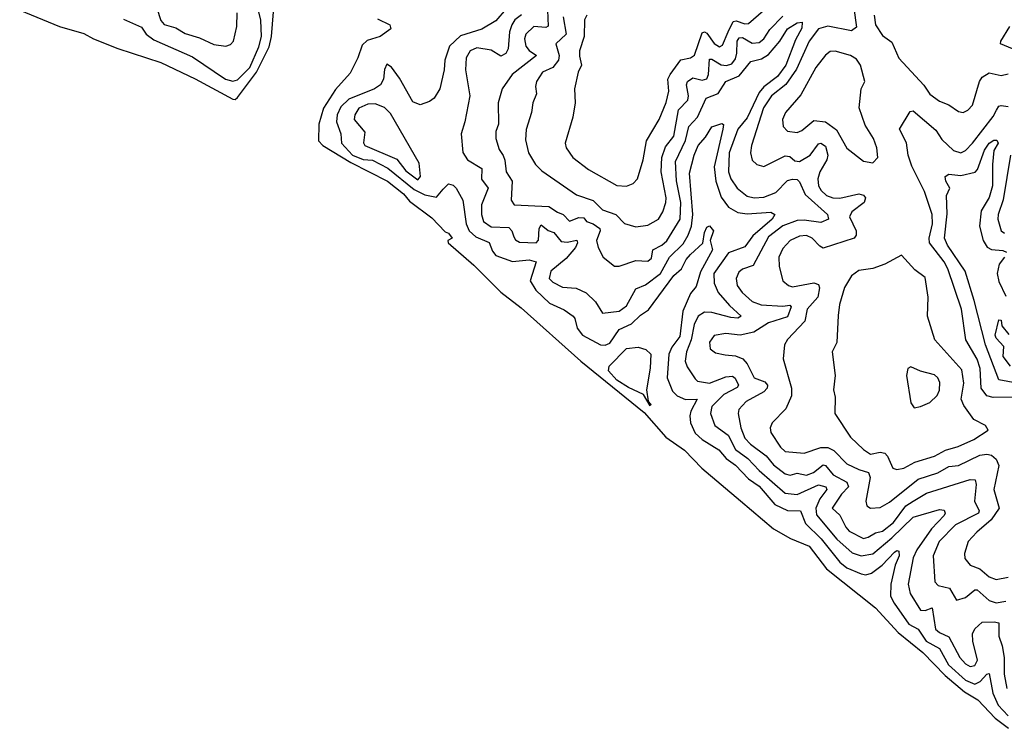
# Model space of a CAD drawing. Extents: x 1678431 to 1860718, y 384618 to 522882.
# Tile 170 of 256: x 1732107 to 1736259, y 476947 to 479936. Entities that reach past the tile are written whole.
import ezdxf

# ---------------------------------------------------------------- set-up
doc = ezdxf.new("R2010")
doc.units = 0

msp = doc.modelspace()

# ---------------------------------------------------------------- linework, layer by layer
at = {"layer": '0CON10XD'}
for points in [[(1732106.7, 479976.7), (1732275, 479907.5), (1732377.6, 479877.6), (1732418, 479855), (1732521.2, 479815), (1732701.2, 479755), (1732846.7, 479686.7), (1733005, 479601.1), (1733015, 479600), (1733025, 479608), (1733105.5, 479715), (1733158.1, 479821.9), (1733168.3, 479865), (1733184.8, 480075)], [(1732684.7, 479985), (1732702.5, 479932.5), (1732715.9, 479915.9), (1732765, 479901.4), (1732805, 479878.3), (1732865, 479859.8), (1732925, 479831.5), (1732975.4, 479824.6), (1732995, 479831.5), (1733008.2, 479845), (1733022.6, 479907.4), (1733023.1, 479965)], [(1734157.7, 479982.3), (1734115, 479930.8), (1734055, 479896.6), (1733965, 479868.7), (1733919.5, 479825), (1733899.4, 479765), (1733897.3, 479725), (1733878.5, 479645), (1733854.6, 479605.4), (1733835, 479591.1), (1733795, 479576.9), (1733765, 479590), (1733709, 479689), (1733675, 479735.7), (1733655, 479748), (1733645, 479726.7), (1733640.7, 479685), (1733627.9, 479662.1), (1733603.2, 479645), (1733495, 479601), (1733461.5, 479568.5), (1733445.1, 479535), (1733443, 479505), (1733460.5, 479455), (1733463.5, 479415), (1733509.9, 479365), (1733555, 479346.4), (1733595, 479344), (1733659.8, 479309.8), (1733770.1, 479220.1), (1733815, 479197.5), (1733865, 479188.1), (1733891.9, 479221.9), (1733915, 479243.6), (1733935, 479237.9), (1733947.3, 479225), (1733974.7, 479174.7), (1733989, 479075), (1734002.6, 479045), (1734030, 479020), (1734086.1, 478996.1), (1734099.9, 478959.9), (1734115, 478941.3), (1734185, 478915.6), (1734255, 478923.9), (1734284.5, 478915), (1734259.5, 478835), (1734283.5, 478795), (1734340.4, 478740.4), (1734402.5, 478712.5), (1734440.4, 478685), (1734448.2, 478675), (1734457, 478635), (1734479.7, 478605), (1734555.3, 478565.3), (1734575, 478563.1), (1734595, 478572.3), (1734635, 478628.8), (1734687.2, 478652.8), (1734725, 478689.7), (1734758.3, 478711.7), (1734865, 478856.7), (1734896.9, 478885), (1734917.1, 478925), (1734934.8, 478945), (1734986.9, 478993.1), (1734995, 479038.8), (1735005, 479061.2), (1735015, 479066.7), (1735032, 479045), (1735018.6, 479005), (1735028.1, 478965), (1734977.4, 478872.6), (1734959.1, 478810.9), (1734935, 478781.1), (1734903.7, 478706.3), (1734890, 478600), (1734857, 478555), (1734844.4, 478525), (1734836.6, 478425), (1734859.7, 478369.7), (1734878.8, 478348.8), (1734913.8, 478333.8), (1734962.9, 478335), (1734937.2, 478285), (1734933, 478265), (1734935.7, 478235), (1734955, 478191.9), (1734985, 478164.8), (1735055, 478121.4), (1735085.4, 478085.4), (1735125, 478057), (1735179.7, 477999.7), (1735225, 477969), (1735291.5, 477891.5), (1735345, 477865.2), (1735400, 477865), (1735420.5, 477810.5), (1735486.8, 477746.8), (1735565, 477648), (1735595, 477624.5), (1735655, 477598.7), (1735675, 477594.3), (1735698.9, 477601.1), (1735743.6, 477635), (1735795, 477690.4), (1735805, 477696.9), (1735814.4, 477694.4), (1735815, 477674.2), (1735798.3, 477635), (1735780.5, 477555), (1735779.5, 477505), (1735793.6, 477475), (1735856.6, 477386.6), (1735895.3, 477365), (1735928.8, 477315), (1735985, 477283.8), (1736023.8, 477215), (1736095, 477150.5), (1736135, 477133.1), (1736156.3, 477145), (1736185, 477175.9), (1736195, 477178.2), (1736210.9, 477095), (1736233.2, 477045), (1736275, 476999.7)], [(1735624.3, 479985), (1735635.8, 479904.2), (1735615, 479889.7), (1735515, 479908.4), (1735475, 479897.7), (1735436.3, 479845), (1735381.8, 479728.2), (1735337.4, 479662.6), (1735277.6, 479615), (1735243, 479565), (1735192.5, 479405), (1735188.9, 479375), (1735195, 479344.2), (1735215, 479325.7), (1735245, 479317.5), (1735335, 479361.5), (1735355, 479359.4), (1735375, 479341.2), (1735395, 479338.7), (1735440.5, 479365), (1735475, 479412.7), (1735485, 479415.2), (1735505, 479402.5), (1735514.5, 479365), (1735510.6, 479345), (1735480.6, 479295), (1735472, 479265), (1735475.2, 479235.2), (1735487.1, 479215), (1735509.6, 479195), (1735535, 479184.4), (1735565, 479183.5), (1735645, 479202.2), (1735665, 479195.4), (1735673.8, 479185), (1735667.1, 479165), (1735616, 479125), (1735605.4, 479105), (1735633.5, 479045), (1735633.4, 479026.6), (1735625, 479014.7), (1735495, 478973.1), (1735480.3, 478980.3), (1735448.5, 479015), (1735425, 479025.7), (1735395, 479023.7), (1735355.5, 479004.5), (1735325, 478971.5), (1735307.3, 478935), (1735308.7, 478895), (1735325.3, 478835.3), (1735348.1, 478815), (1735365, 478808.8), (1735455, 478825.7), (1735475, 478819.6), (1735479.3, 478805), (1735471.9, 478765), (1735427.6, 478715), (1735418.1, 478665), (1735345, 478586.7), (1735332.5, 478565), (1735326.2, 478506.2), (1735361.1, 478381.1), (1735361.1, 478348.9), (1735337.9, 478295), (1735279.4, 478235), (1735271.9, 478215), (1735273.5, 478195), (1735315, 478132.2), (1735335, 478114.6), (1735415, 478107.2), (1735485, 478131.2), (1735515, 478131.3), (1735539.3, 478119.3), (1735595, 478062.6), (1735645, 478038.7), (1735686.7, 478026.7), (1735693.5, 478005), (1735675.4, 477905), (1735679.4, 477885), (1735694, 477875), (1735735, 477877.7), (1735775, 477900.6), (1735895, 477997.2), (1735979.1, 478025), (1736025, 478051), (1736065, 478056), (1736155, 478099), (1736185, 478103.5), (1736205, 478099), (1736225, 478081.8), (1736236.3, 478055), (1736214.3, 477955), (1736236.7, 477875), (1736203.3, 477826.7), (1736142.2, 477775), (1736106.6, 477735), (1736091.3, 477685), (1736092.6, 477662.6), (1736114.4, 477635), (1736155, 477620), (1736195, 477585.2), (1736225, 477574.7), (1736275, 477584.2)], [(1732545, 479938.8), (1732620, 479905), (1732640.5, 479875), (1732672, 479852), (1732835, 479779.8), (1732975, 479685.2), (1733005, 479676.9), (1733025, 479683), (1733077.3, 479735), (1733115, 479822), (1733126.4, 479865), (1733124.1, 479934.1), (1733114.2, 479975)], [(1733615, 479940), (1733667.5, 479915), (1733671.7, 479898.3), (1733626.7, 479865), (1733571.4, 479848.6), (1733550.8, 479829.2), (1733532.9, 479775), (1733499.7, 479710.3), (1733438.6, 479641.4), (1733387.4, 479562.6), (1733368.2, 479495), (1733367.2, 479425), (1733385.5, 479405.5), (1733503.2, 479333.2), (1733657.9, 479255), (1733725, 479201.9), (1733750, 479170), (1733845, 479100.6), (1733900.9, 479040.9), (1733915.5, 479035), (1733930, 479015), (1733912.5, 479005), (1733913.8, 478995), (1734021.4, 478901.4), (1734135, 478787.1), (1734220.9, 478720.9), (1734472.5, 478495), (1734739.7, 478279.7), (1734831.4, 478175), (1734910, 478120), (1734983.8, 478045), (1735146.5, 477906.5), (1735285, 477788.8), (1735357.8, 477747.8), (1735435.4, 477715), (1735509, 477619), (1735715, 477454.6), (1735810.8, 477350.8), (1735915, 477266.6), (1736009.4, 477169.4), (1736091.4, 477101.4), (1736147.1, 477067.1), (1736219.8, 476989.8), (1736276.8, 476946.8)], [(1734222.7, 479957.3), (1734195, 479935.6), (1734181.7, 479915), (1734172.5, 479885), (1734167, 479813), (1734156.5, 479793.5), (1734135, 479782.9), (1734095, 479808), (1734035, 479818.1), (1734006.8, 479805), (1733989.1, 479775), (1733986.2, 479725), (1734004.7, 479615), (1733984.5, 479505), (1733967.9, 479455), (1733976, 479376), (1733995.6, 479345.6), (1734055, 479307.9), (1734053.5, 479263.5), (1734082.1, 479225), (1734054.5, 479155), (1734054.2, 479114.2), (1734062.4, 479085), (1734095, 479062.7), (1734169.6, 479059.6), (1734182.6, 479045), (1734190.3, 479020.3), (1734197.7, 479007.7), (1734215, 478997.9), (1734285, 478995.3), (1734294.3, 479005.7), (1734297.1, 479055), (1734305, 479070.4), (1734335, 479047.5), (1734358.6, 479038.6), (1734390.1, 479000.1), (1734415, 478997.5), (1734456.4, 479006.4), (1734459.4, 478995), (1734450.2, 478975), (1734411.2, 478928.8), (1734346.2, 478875), (1734339.7, 478845), (1734355, 478828.7), (1734395, 478808.5), (1734453.4, 478803.4), (1734495, 478784.1), (1734535.5, 478745.5), (1734565, 478698.1), (1734635, 478706.1), (1734665, 478729.2), (1734705, 478800.3), (1734745, 478817.5), (1734809.3, 478865), (1734846.3, 478935), (1734905, 478990.8), (1734925, 479026.6), (1734940.1, 479065), (1734945.3, 479114.7), (1734930.7, 479289.3), (1734950.2, 479365), (1734967.7, 479405), (1734999.1, 479440.9), (1735025, 479484.4), (1735068.1, 479498.1), (1735074.1, 479494.1), (1735072.4, 479475), (1735035.4, 479315), (1735042.4, 479255), (1735065, 479187.3), (1735095, 479145.3), (1735135, 479123.5), (1735175, 479117.2), (1735274, 479124), (1735291.1, 479115), (1735279.8, 479095), (1735197.8, 479025), (1735165, 478977.9), (1735095, 478952.3), (1735034.1, 478865), (1735035.2, 478825), (1735052.7, 478785), (1735100.1, 478730.1), (1735149.5, 478685), (1735135, 478677.8), (1735105, 478679.4), (1735025, 478701.2), (1734995, 478702.5), (1734967.1, 478685), (1734950.2, 478650.2), (1734938.8, 478585), (1734919.2, 478535), (1734913.1, 478495), (1734921.4, 478471.4), (1734955, 478421.4), (1734965, 478411.8), (1735015, 478402.6), (1735085, 478429.6), (1735112.7, 478432.7), (1735123.8, 478423.8), (1735137.3, 478395), (1735131.6, 478385), (1735076, 478355), (1735024.7, 478305), (1735019.2, 478275), (1735037.6, 478225), (1735093.9, 478183.9), (1735125, 478122.8), (1735176.7, 478085), (1735225, 478034.2), (1735335, 477938.6), (1735385, 477932.9), (1735475, 477974.1), (1735506, 477965), (1735510.2, 477955), (1735481.4, 477915), (1735464.5, 477875), (1735466.8, 477846.8), (1735552, 477745), (1735617.1, 477687.1)], [(1734332.9, 479977.1), (1734335, 479909.1), (1734325, 479904), (1734275, 479907), (1734241.1, 479875), (1734235.2, 479855), (1734240.6, 479825), (1734255.8, 479805.8), (1734285.6, 479785), (1734182.9, 479705), (1734141.8, 479645), (1734124.1, 479585.9), (1734125.2, 479495), (1734114.8, 479465), (1734114.2, 479435), (1734128, 479388), (1734145, 479362.7), (1734153, 479343), (1734157.5, 479295), (1734183.3, 479255), (1734178.9, 479175), (1734192, 479155), (1734338.2, 479148.2), (1734373.9, 479123.9), (1734398.8, 479115), (1734425, 479086.5), (1734465, 479102.3), (1734485, 479100.3), (1734496.9, 479085), (1734525, 479075.2), (1734552.9, 479055), (1734554.4, 479045), (1734539.2, 479005), (1734545.8, 478975.8), (1734566.7, 478935), (1734615, 478896.9), (1734635, 478896.4), (1734705, 478919.8), (1734755, 478917.1), (1734770.3, 478929.7), (1734776.6, 478965), (1734815, 478984.8), (1734835, 479003.8), (1734891.5, 479095), (1734894.3, 479165), (1734876.6, 479256.6), (1734872.3, 479337.7), (1734913.9, 479426.1), (1734927.8, 479485), (1734964.3, 479525.7), (1735001.1, 479605), (1735052.6, 479625), (1735083.8, 479676.2), (1735140.9, 479699.1), (1735190.5, 479759.5), (1735235, 479771.1), (1735265, 479790), (1735311.9, 479845), (1735345, 479898.1), (1735385, 479922.4), (1735406.3, 479926.3), (1735405, 479901.1), (1735378.4, 479851.6), (1735336.9, 479745), (1735302.8, 479697.2), (1735245, 479652.5), (1735225, 479628.8), (1735175, 479522.7), (1735134.5, 479475), (1735099, 479375), (1735095, 479294.2), (1735105, 479264.5), (1735132.7, 479225), (1735175, 479191.9), (1735204.5, 479184.5), (1735245, 479187.4), (1735295, 479207), (1735345, 479257.9), (1735365, 479264.2), (1735385, 479261.6), (1735395, 479252.2), (1735419.5, 479199.5), (1735513.1, 479115), (1735516.7, 479095), (1735485, 479080.3), (1735415, 479091.1), (1735385, 479089.6), (1735325, 479067.1), (1735265, 479019.7), (1735200.2, 478899.8), (1735155, 478884.1), (1735138.7, 478871.3), (1735128.2, 478845), (1735131.9, 478815), (1735152.7, 478785), (1735195, 478747.8), (1735232.9, 478732.9), (1735325, 478727.5), (1735355, 478731.5), (1735359.3, 478725), (1735345, 478682.5), (1735265, 478658.1), (1735202.1, 478617.9), (1735145, 478604.7), (1735085, 478612.4), (1735035, 478604.5), (1735015, 478576.2), (1735018.4, 478548.4), (1735040.5, 478530.5), (1735082.1, 478522.1)], [(1734398.1, 479948.1), (1734410.6, 479875), (1734367.5, 479835), (1734381.2, 479785), (1734379.3, 479765), (1734355, 479735.2), (1734311.8, 479715), (1734286.2, 479675), (1734281.8, 479655), (1734286.2, 479623.8), (1734270.4, 479585), (1734264.6, 479545), (1734242.5, 479472.5), (1734239.5, 479429.5), (1734252.5, 479375), (1734282.5, 479325), (1734308.7, 479298.7), (1734455, 479197.1), (1734525, 479174.2), (1734565, 479134.7), (1734621.2, 479115), (1734656.7, 479076.7), (1734705, 479062.5), (1734755, 479068.9), (1734800.4, 479095), (1734818.2, 479125), (1734831.2, 479165), (1734832.6, 479185), (1734811.9, 479295), (1734814.6, 479355), (1734830.7, 479399.3), (1734864.8, 479445), (1734885, 479556.1), (1734923.8, 479596.2), (1734927, 479615), (1734919.2, 479660.8), (1734923.3, 479675), (1734945, 479690.9), (1734985, 479680.8), (1735005, 479686.8), (1735011.6, 479705), (1735015, 479769.1), (1735025, 479770.2), (1735065, 479746.5), (1735087.2, 479742.8), (1735109.7, 479750.3), (1735125, 479771.8), (1735131.2, 479795), (1735131.6, 479845), (1735140.9, 479859.1), (1735155, 479861.1), (1735195, 479837.3), (1735225, 479840.4), (1735245, 479855.3), (1735270, 479895), (1735325, 479951)], [(1734498.2, 479955), (1734488.8, 479935), (1734486.4, 479865), (1734467.7, 479805), (1734467.7, 479782.3), (1734475.7, 479745), (1734461.3, 479715), (1734446.8, 479645), (1734448.5, 479585), (1734439.4, 479525), (1734406.9, 479415), (1734411.1, 479395), (1734438.9, 479355), (1734505, 479303.9), (1734625, 479236.4), (1734665, 479233.6), (1734693.8, 479245), (1734712.5, 479265), (1734736.1, 479345), (1734749.6, 479425), (1734802.9, 479515), (1734833, 479587), (1734843.7, 479635), (1734840.4, 479685), (1734849, 479705), (1734895, 479767.4), (1734935.8, 479775), (1734952.9, 479787.1), (1734985, 479881), (1734995, 479885.2), (1735005, 479879.8), (1735035, 479836.2), (1735058.3, 479821.7), (1735071, 479829), (1735094.7, 479884.7), (1735115, 479928), (1735128.1, 479931.9), (1735165, 479918.4), (1735180.3, 479919.7), (1735243.6, 479975)], [(1735710.4, 479955), (1735715.4, 479915), (1735745, 479869.4), (1735785, 479841.2), (1735813.8, 479773.8), (1735919.8, 479659.8), (1735945, 479622.7), (1735985, 479592.1), (1736025, 479576.9), (1736065, 479548.5), (1736085, 479544.5), (1736105, 479554.4), (1736124, 479576), (1736153.6, 479675), (1736165.5, 479694.5), (1736195, 479712.1), (1736245, 479701.2), (1736275, 479707.8)], [(1736293.3, 479813.3), (1736243.1, 479835), (1736243.6, 479845), (1736282.4, 479907.6)], [(1735705, 479332.5), (1735725.4, 479354.6), (1735721.2, 479395), (1735706.9, 479435), (1735671.5, 479491.5), (1735647.1, 479565), (1735655.7, 479644.3), (1735670, 479675), (1735652.2, 479745), (1735635, 479769.4), (1735610, 479785), (1735545, 479803.8), (1735525, 479802.1), (1735505, 479786.7), (1735463.3, 479735), (1735401.2, 479618.8), (1735335.5, 479545), (1735323.6, 479515), (1735325.6, 479485), (1735345, 479466.7), (1735385, 479460.9), (1735405, 479468.9), (1735455, 479511.6), (1735505, 479504.8), (1735551.8, 479471.8), (1735595, 479394.4), (1735665, 479339.6), (1735705, 479332.5)], [(1733785, 479260.8), (1733796.5, 479275), (1733791.5, 479331.5), (1733670.8, 479540.8), (1733645, 479566.2), (1733605, 479580.7), (1733575, 479580.2), (1733536.7, 479563.3), (1733519.5, 479535), (1733517.7, 479515), (1733561.7, 479461.7), (1733556.6, 479416.6), (1733562.7, 479405), (1733697.3, 479347.3), (1733735, 479298.1), (1733785, 479260.8)], [(1736295, 478343.2), (1736212.3, 478342.3), (1736185, 478348.9), (1736161.6, 478381.6), (1736157, 478465), (1736144.3, 478504.3), (1736096.8, 478585), (1736078.9, 478715), (1736021.1, 478885), (1736005, 478915.3), (1735943.5, 478995), (1735941.6, 479015), (1735955.8, 479075), (1735954.1, 479115), (1735921.9, 479211.9), (1735868.6, 479318.6), (1735852.9, 479365), (1735846.1, 479416.1), (1735816.5, 479475), (1735861.5, 479548.5), (1735875, 479552.2), (1735970.3, 479470.3), (1735995, 479431.2), (1736043.8, 479385), (1736075, 479375.3), (1736095, 479384.7), (1736125, 479415.3), (1736211.8, 479528.2), (1736225.5, 479554.5), (1736235, 479570.8), (1736245, 479574.7), (1736275, 479570.5)], [(1736365, 478393.6), (1736235, 478417.4), (1736179.9, 478565), (1736131.6, 478751.6), (1736093.5, 478875), (1736019.7, 478985), (1736007.2, 479015), (1736017.9, 479117.9), (1736015.3, 479194.7), (1736028.9, 479225), (1736011.9, 479255), (1736010, 479275), (1736025, 479284), (1736075, 479279.2), (1736136.5, 479293.5), (1736145.9, 479304.1), (1736175, 479385.3), (1736195.4, 479415), (1736215, 479427.8), (1736227.9, 479427.9), (1736232.5, 479415), (1736215.2, 479384.8), (1736208.6, 479325), (1736209, 479235), (1736195, 479186.7), (1736160.6, 479129.4), (1736154.8, 479065.2), (1736169.8, 479005), (1736186.5, 478976.5), (1736205, 478966.7), (1736253.1, 478963.1), (1736268.1, 478955)], [(1736285.2, 479365), (1736253.3, 479176.7), (1736232.5, 479115), (1736231.6, 479095), (1736245, 479045.6), (1736259.2, 479035)], [(1735805, 478038.5), (1735835, 478044), (1735880.9, 478069.1), (1735964.4, 478095), (1736010.1, 478119.9), (1736064.4, 478135.6), (1736130.6, 478165), (1736191.2, 478205), (1736179.2, 478225), (1736130.1, 478250.1), (1736088.1, 478308.1), (1736076.8, 478335), (1736087.5, 478402.5), (1736079.3, 478459.3), (1735965.8, 478585), (1735934.6, 478685), (1735938.2, 478765), (1735925, 478848.8), (1735881.3, 478881.3), (1735825, 478943.3), (1735754.5, 478905.5), (1735705, 478886.9), (1735645, 478877.5), (1735615, 478855.8), (1735585, 478806), (1735563.4, 478735), (1735558.3, 478688.3), (1735552.9, 478575), (1735533.3, 478535), (1735545.6, 478435), (1735538.5, 478375), (1735545.7, 478344.3), (1735544.2, 478275), (1735610.4, 478175), (1735665, 478122.7), (1735695, 478103.8), (1735735, 478111.9), (1735755, 478107.3), (1735766.2, 478095), (1735788.1, 478045), (1735805, 478038.5)], [(1736260.2, 478935), (1736236.4, 478905), (1736229.3, 478865), (1736235, 478831.8), (1736265, 478769.7)], [(1736285, 478475.2), (1736253.5, 478515), (1736257, 478557), (1736225, 478592.1), (1736220.3, 478605), (1736235, 478670), (1736245, 478668.8), (1736248.6, 478645), (1736278.5, 478608.5)], [(1734765, 478307.5), (1734737.5, 478355), (1734674.1, 478384.1), (1734625, 478415.9), (1734589.6, 478455), (1734591.8, 478475), (1734665, 478549.8), (1734714.5, 478554.5), (1734746.7, 478545), (1734768.8, 478525), (1734765.6, 478465.6), (1734750, 478375), (1734756.7, 478326.7), (1734768, 478315), (1734765, 478307.5)], [(1735082.1, 478522.1), (1735125, 478517.5), (1735156.1, 478506.1), (1735174.7, 478485), (1735203.5, 478425), (1735248.6, 478408.6), (1735260, 478395), (1735258.5, 478381.5), (1735245, 478366.3), (1735170.4, 478325), (1735138.8, 478291.2), (1735136.3, 478275), (1735147.2, 478215), (1735165, 478170.8), (1735188.9, 478145), (1735255, 478097), (1735285, 478058.1), (1735335, 478020), (1735355.2, 478014.8), (1735385, 478023.8), (1735425, 478014.1), (1735453.5, 478026.5), (1735495, 478058.4), (1735505, 478055.8), (1735536.7, 478016.7), (1735594.8, 477985), (1735601.6, 477965), (1735572.3, 477935), (1735532.9, 477875), (1735565, 477845.6), (1735590, 477795), (1735605, 477778.3), (1735665, 477747.4), (1735685, 477752.7), (1735715, 477772.1), (1735745, 477778.7), (1735791.5, 477815), (1735843.7, 477885), (1735875, 477904.8), (1735930.6, 477939.4), (1736115, 477997.1), (1736135.2, 477995.2), (1736139.8, 477975), (1736132.8, 477905), (1736153.3, 477865), (1736150.3, 477855), (1736053.3, 477805), (1735984, 477735), (1735958.6, 477675), (1735965.6, 477565), (1735979.2, 477549.2), (1736027.8, 477537.8), (1736057.5, 477487.5), (1736095, 477498.9), (1736135, 477531.6), (1736145, 477530.7), (1736195, 477486.2), (1736225, 477476.5), (1736265, 477483)], [(1735878.3, 478298.3), (1735905, 478304), (1735945, 478321.4), (1735975, 478351.4), (1735985, 478373.3), (1735986.2, 478405), (1735979.1, 478425), (1735965, 478438.2), (1735905, 478453.8), (1735865, 478472), (1735852, 478465), (1735846.2, 478435), (1735865, 478320), (1735878.3, 478298.3)], [(1735617.1, 477687.1), (1735655, 477674.8), (1735705, 477682.3), (1735785, 477749.7), (1735875, 477837.5), (1735985, 477870), (1736005, 477867.8), (1736009.6, 477855), (1736005.3, 477845), (1735951.9, 477788.1), (1735890.1, 477699.9), (1735874.1, 477665.9), (1735853.4, 477555), (1735861.6, 477515), (1735905.7, 477445.7), (1735925, 477443.9), (1735955, 477454.5), (1735968.8, 477365), (1735985, 477350.6), (1736025, 477333.3), (1736070.8, 477245), (1736095, 477218.8), (1736115, 477207.5), (1736135, 477211.6), (1736145.2, 477235), (1736126, 477315), (1736124.8, 477345.2), (1736135, 477367.1), (1736165, 477394.6), (1736216.1, 477396.1), (1736235, 477391.4), (1736235, 477363.3), (1736235.2, 477335), (1736249.6, 477295), (1736258.2, 477245), (1736258.3, 477175), (1736269.5, 477115)]]:
    msp.add_lwpolyline(points, dxfattribs=at)

doc.saveas('drawing.dxf')
